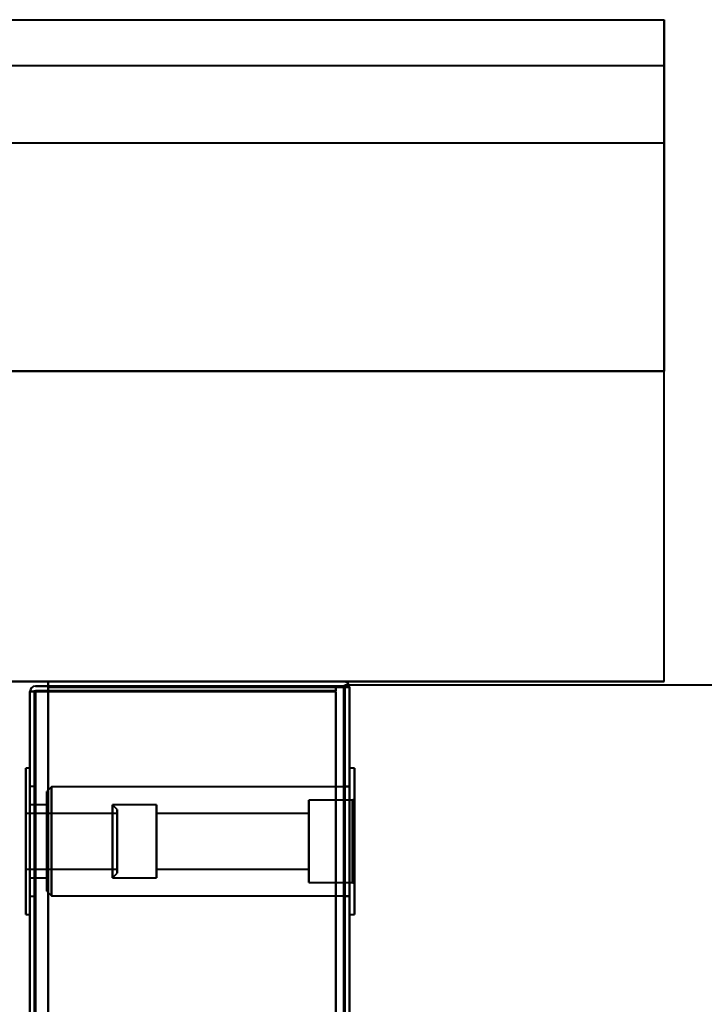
# Model space of a CAD drawing. Header units: millimetres. Extents: x -1442 to 3067, y -120 to 1171.
# Tile 65 of 66: x 419 to 494, y 1063 to 1171. Entities that reach past the tile are written whole.
import ezdxf

# ---------------------------------------------------------------- set-up
doc = ezdxf.new("R2010")
doc.units = ezdxf.units.MM
doc.layers.add('A-GENM', color=13, linetype='Continuous', lineweight=40)
doc.layers.add('G-IMPT', color=8, linetype='Continuous', lineweight=40)

# ---------------------------------------------------------------- blocks, each defined once
blk = doc.blocks.new('Nexa Toit - 1000-768948-Gauche')
at = {"layer": 'A-GENM'}
for p, q in [((-490, 1170.87), (490, 1170.87)), ((-490, 1170.87), (490, 1170.87)), ((490, 1157.37), (490, 1170.87)), ((490, 1170.87), (490, 1132.37)), ((-490, 1165.87), (490, 1165.87)), ((-490, 1165.87), (490, 1165.87)), ((490, 1132.37), (490, 1165.87)), ((490, 1165.87), (490, 1157.37)), ((-490, 1157.37), (490, 1157.37)), ((-490, 1157.37), (490, 1157.37)), ((490, 1132.37), (-490, 1132.37)), ((-490, 1132.37), (490, 1132.37)), ((-490, 1132.37), (490, 1132.37)), ((490, 1132.37), (-490, 1132.37)), ((490, 1098.37), (490, 1132.37)), ((490, 1098.37), (490, 1132.37)), ((-490, 1098.37), (490, 1098.37)), ((490, 1098.37), (-490, 1098.37))]:
    blk.add_line(p, q, dxfattribs=at)
blk = doc.blocks.new('Maintenance r21 - Maintenance r21-769076-Gauche')
at = {"layer": 'A-GENM'}
for p, q in [((455, 0), (455, 1098)), ((455, 1098), (455, 0)), ((455, 1098), (1321, 1098)), ((455, 1098), (1321, 1098))]:
    blk.add_line(p, q, dxfattribs=at)
blk = doc.blocks.new('NEXA 1500 CALQUES_dwg-769064-Gauche')
at = {"layer": 'G-IMPT'}
for p, q in [((420.5, 1097.27), (420.5, 129.47)), ((420.5, 1097.27), (420.5, 129.47)), ((421.1, 1097.27), (420.5, 1097.27)), ((420.5, 1097.27), (421.1, 1097.27)), ((421.1, 1097.27), (420.5, 1097.27)), ((420.5, 1097.27), (421.1, 1097.27)), ((420.5, 1097.27), (421.1, 1097.27)), ((421.1, 1097.27), (420.5, 1097.27)), ((420.5, 1097.27), (421.1, 1097.27)), ((421.1, 1097.27), (420.5, 1097.27)), ((455.5, 1097.77), (454.9, 1097.77)), ((455.5, 1097.77), (454.9, 1097.77)), ((454.9, 1097.77), (455.5, 1097.77)), ((454.9, 1097.77), (455.5, 1097.77)), ((455.5, 1097.77), (454.9, 1097.77)), ((454.9, 1097.77), (455.5, 1097.77)), ((454.9, 1097.77), (455.5, 1097.77)), ((455.5, 1097.77), (454.9, 1097.77)), ((455.5, 128.97), (455.5, 1097.77)), ((455.5, 128.97), (455.5, 1097.77)), ((420.5, 1088.87), (420.05, 1088.87)), ((420.5, 1088.87), (420.05, 1088.87)), ((420.05, 1088.87), (420.05, 1080.87)), ((420.05, 1088.87), (420.05, 1080.87)), ((420.05, 1072.87), (420.05, 1088.87)), ((420.05, 1080.87), (420.05, 1088.87)), ((420.05, 1072.87), (420.05, 1088.87)), ((420.05, 1080.87), (420.05, 1088.87)), ((420.5, 1088.87), (420.5, 1072.87)), ((420.5, 1088.87), (420.5, 1080.87)), ((420.5, 1088.87), (420.5, 1072.87)), ((420.5, 1088.87), (420.5, 1080.87)), ((420.5, 1080.87), (420.5, 1088.87)), ((420.5, 1080.87), (420.5, 1088.87)), ((456.05, 1088.87), (455.5, 1088.87)), ((456.05, 1088.87), (455.5, 1088.87)), ((455.5, 1072.87), (455.5, 1088.87)), ((455.5, 1080.87), (455.5, 1088.87)), ((455.5, 1072.87), (455.5, 1088.87)), ((455.5, 1080.87), (455.5, 1088.87)), ((455.5, 1088.87), (455.5, 1080.87)), ((455.5, 1088.87), (455.5, 1080.87)), ((456.05, 1080.87), (456.05, 1088.87)), ((456.05, 1080.87), (456.05, 1088.87)), ((456.05, 1088.87), (456.05, 1072.87)), ((456.05, 1088.87), (456.05, 1080.87)), ((456.05, 1088.87), (456.05, 1072.87)), ((456.05, 1088.87), (456.05, 1080.87)), ((421, 1086.87), (420.5, 1086.87)), ((421, 1086.87), (420.5, 1086.87)), ((420.5, 1080.87), (420.5, 1086.87)), ((420.5, 1074.87), (420.5, 1086.87)), ((420.5, 1074.87), (420.5, 1086.87)), ((420.5, 1086.87), (420.5, 1080.87)), ((420.5, 1086.87), (420.5, 1080.87)), ((420.5, 1086.87), (420.5, 1080.87)), ((421, 1080.87), (421, 1086.87)), ((421, 1080.87), (421, 1086.87)), ((421, 1086.87), (421, 1080.87)), ((421, 1086.87), (421, 1080.87)), ((422.85, 1086.85), (422.35, 1086.35)), ((422.85, 1086.85), (422.35, 1086.35)), ((422.35, 1086.35), (422.35, 1075.4)), ((422.35, 1086.35), (422.35, 1075.4)), ((422.35, 1086.35), (422.35, 1075.4)), ((422.35, 1086.35), (422.35, 1075.4)), ((422.35, 1075.4), (422.35, 1086.35)), ((422.35, 1075.4), (422.35, 1086.35)), ((422.35, 1075.4), (422.35, 1086.35)), ((422.35, 1075.4), (422.35, 1086.35)), ((455.5, 1086.85), (422.85, 1086.85)), ((455.5, 1086.85), (422.85, 1086.85)), ((422.85, 1086.85), (422.85, 1074.9)), ((422.85, 1086.85), (422.85, 1074.9)), ((422.85, 1086.85), (422.85, 1074.9)), ((422.85, 1086.85), (422.85, 1074.9)), ((422.85, 1074.9), (422.85, 1086.85)), ((422.85, 1074.9), (422.85, 1086.85)), ((422.85, 1074.9), (422.85, 1086.85)), ((422.85, 1074.9), (422.85, 1086.85)), ((455.5, 1086.87), (455, 1086.87)), ((455.5, 1086.87), (455, 1086.87)), ((455, 1086.87), (455, 1080.87)), ((455, 1086.87), (455, 1080.87)), ((455, 1080.87), (455, 1086.87)), ((455, 1080.87), (455, 1086.87)), ((455.5, 1080.87), (455.5, 1086.87)), ((455.5, 1080.87), (455.5, 1086.87)), ((455.5, 1086.85), (455.5, 1074.9)), ((455.5, 1086.85), (455.5, 1074.9)), ((455.5, 1086.85), (455.5, 1074.9)), ((455.5, 1086.85), (455.5, 1074.9)), ((455.85, 1085.37), (451.05, 1085.37)), ((455.85, 1085.37), (451.05, 1085.37)), ((451.05, 1080.87), (451.05, 1085.37)), ((451.05, 1080.87), (451.05, 1085.37)), ((451.05, 1085.37), (451.05, 1076.37)), ((451.05, 1085.37), (451.05, 1080.87)), ((451.05, 1085.37), (451.05, 1076.37)), ((451.05, 1085.37), (451.05, 1080.87)), ((456.05, 1085.57), (455.85, 1085.37)), ((456.05, 1085.57), (455.85, 1085.37)), ((455.85, 1076.37), (455.85, 1085.37)), ((455.85, 1076.37), (455.85, 1085.37)), ((455.85, 1076.37), (455.85, 1085.37)), ((455.85, 1076.37), (455.85, 1085.37)), ((455.85, 1085.37), (455.85, 1076.37)), ((455.85, 1085.37), (455.85, 1076.37)), ((455.85, 1085.37), (455.85, 1076.37)), ((455.85, 1085.37), (455.85, 1076.37)), ((456.05, 1076.17), (456.05, 1085.57)), ((456.05, 1076.17), (456.05, 1085.57)), ((456.05, 1076.17), (456.05, 1085.57)), ((456.05, 1076.17), (456.05, 1085.57)), ((456.05, 1085.57), (456.05, 1076.17)), ((456.05, 1085.57), (456.05, 1076.17)), ((456.05, 1085.57), (456.05, 1076.17)), ((456.05, 1085.57), (456.05, 1076.17)), ((430.05, 1083.92), (420.05, 1083.92)), ((430.05, 1083.92), (420.05, 1083.92)), ((420.05, 1083.92), (420.05, 1081.65)), ((420.05, 1083.92), (420.05, 1077.92)), ((420.05, 1080.1), (420.05, 1083.92)), ((420.05, 1080.1), (420.05, 1083.92)), ((422.35, 1084.87), (420.5, 1084.87)), ((422.35, 1084.87), (420.5, 1084.87)), ((420.5, 1077), (420.5, 1084.87)), ((420.5, 1077), (420.5, 1084.87)), ((420.5, 1084.87), (420.5, 1077)), ((420.5, 1084.87), (420.5, 1077)), ((420.5, 1076.87), (420.5, 1084.74)), ((420.5, 1076.87), (420.5, 1084.74)), ((420.5, 1084.74), (420.5, 1076.87)), ((420.5, 1084.74), (420.5, 1076.87)), ((422.35, 1076.87), (422.35, 1084.87)), ((422.35, 1076.87), (422.35, 1084.87)), ((422.35, 1084.87), (422.35, 1077)), ((422.35, 1076.87), (422.35, 1084.87)), ((422.35, 1076.87), (422.35, 1084.87)), ((422.35, 1084.87), (422.35, 1077)), ((422.35, 1084.87), (422.35, 1084.74)), ((422.35, 1084.74), (422.35, 1076.87)), ((422.35, 1084.74), (422.35, 1076.87)), ((434.35, 1084.87), (429.55, 1084.87)), ((434.35, 1084.87), (429.55, 1084.87)), ((430.05, 1084.37), (429.55, 1084.87)), ((430.05, 1084.37), (429.55, 1084.87)), ((429.55, 1084.87), (429.55, 1077)), ((429.55, 1084.87), (429.55, 1080.87)), ((429.55, 1077), (429.55, 1084.87)), ((429.55, 1080.87), (429.55, 1084.87)), ((429.55, 1084.74), (429.55, 1080.87)), ((429.55, 1084.74), (429.55, 1076.87)), ((429.55, 1080.87), (429.55, 1084.74)), ((429.55, 1076.87), (429.55, 1084.74)), ((430.05, 1084.37), (430.05, 1077.49)), ((430.05, 1084.37), (430.05, 1077.49)), ((430.05, 1077.49), (430.05, 1084.37)), ((430.05, 1077.49), (430.05, 1084.37)), ((430.05, 1084.26), (430.05, 1077.37)), ((430.05, 1084.26), (430.05, 1077.37)), ((430.05, 1077.37), (430.05, 1084.26)), ((430.05, 1077.37), (430.05, 1084.26)), ((430.05, 1083.92), (430.05, 1080.1)), ((430.05, 1083.92), (430.05, 1080.1)), ((430.05, 1081.65), (430.05, 1083.92)), ((430.05, 1077.92), (430.05, 1083.92)), ((434.35, 1084.74), (434.35, 1084.87)), ((434.35, 1077), (434.35, 1084.87)), ((434.35, 1077), (434.35, 1084.87)), ((434.35, 1084.87), (434.35, 1076.87)), ((434.35, 1084.87), (434.35, 1076.87)), ((434.35, 1084.87), (434.35, 1076.87)), ((434.35, 1084.87), (434.35, 1076.87)), ((434.35, 1076.87), (434.35, 1084.74)), ((434.35, 1076.87), (434.35, 1084.74)), ((451.05, 1083.92), (434.35, 1083.92)), ((451.05, 1083.92), (434.35, 1083.92)), ((434.35, 1077.82), (434.35, 1083.92)), ((434.35, 1077.82), (434.35, 1083.92)), ((434.35, 1077.82), (434.35, 1083.92)), ((434.35, 1077.82), (434.35, 1083.92)), ((434.35, 1083.92), (434.35, 1077.92)), ((434.35, 1083.92), (434.35, 1083.82)), ((434.35, 1083.92), (434.35, 1077.92)), ((451.05, 1077.92), (451.05, 1083.92)), ((451.05, 1083.82), (451.05, 1083.92)), ((451.05, 1077.92), (451.05, 1083.92)), ((451.05, 1083.92), (451.05, 1077.82)), ((451.05, 1083.92), (451.05, 1077.82)), ((451.05, 1083.92), (451.05, 1077.82)), ((451.05, 1083.92), (451.05, 1077.82)), ((420.05, 1083.82), (420.05, 1077.82)), ((420.05, 1083.82), (420.05, 1080.1)), ((430.05, 1077.82), (430.05, 1083.82)), ((430.05, 1080.1), (430.05, 1083.82)), ((434.35, 1083.82), (434.35, 1077.82)), ((434.35, 1083.82), (434.35, 1077.82)), ((451.05, 1077.82), (451.05, 1083.82)), ((451.05, 1077.82), (451.05, 1083.82)), ((420.05, 1081.65), (420.05, 1077.92)), ((420.05, 1077.82), (420.05, 1081.65)), ((420.05, 1077.82), (420.05, 1081.65)), ((420.05, 1080.87), (420.05, 1072.87)), ((420.05, 1080.87), (420.05, 1072.87)), ((420.05, 1072.87), (420.05, 1080.87)), ((420.05, 1072.87), (420.05, 1080.87)), ((420.5, 1074.87), (420.5, 1080.87)), ((420.5, 1080.87), (420.5, 1074.87)), ((420.5, 1080.87), (420.5, 1074.87)), ((420.5, 1080.87), (420.5, 1072.87)), ((420.5, 1080.87), (420.5, 1072.87)), ((420.5, 1072.87), (420.5, 1080.87)), ((420.5, 1072.87), (420.5, 1080.87)), ((421, 1074.87), (421, 1080.87)), ((421, 1074.87), (421, 1080.87)), ((421, 1080.87), (421, 1074.87)), ((421, 1080.87), (421, 1074.87)), ((429.55, 1080.87), (429.55, 1076.87)), ((429.55, 1080.87), (429.55, 1077)), ((429.55, 1076.87), (429.55, 1080.87)), ((429.55, 1077), (429.55, 1080.87)), ((430.05, 1081.65), (430.05, 1077.82)), ((430.05, 1081.65), (430.05, 1077.82)), ((430.05, 1077.92), (430.05, 1081.65)), ((451.05, 1076.37), (451.05, 1080.87)), ((451.05, 1076.37), (451.05, 1080.87)), ((451.05, 1080.87), (451.05, 1076.37)), ((451.05, 1080.87), (451.05, 1076.37)), ((455, 1080.87), (455, 1074.87)), ((455, 1080.87), (455, 1074.87)), ((455, 1074.87), (455, 1080.87)), ((455, 1074.87), (455, 1080.87)), ((455.5, 1074.87), (455.5, 1080.87)), ((455.5, 1074.87), (455.5, 1080.87)), ((455.5, 1072.87), (455.5, 1080.87)), ((455.5, 1072.87), (455.5, 1080.87)), ((455.5, 1080.87), (455.5, 1072.87)), ((455.5, 1080.87), (455.5, 1072.87)), ((456.05, 1072.87), (456.05, 1080.87)), ((456.05, 1072.87), (456.05, 1080.87)), ((456.05, 1080.87), (456.05, 1072.87)), ((456.05, 1080.87), (456.05, 1072.87)), ((420.05, 1080.1), (420.05, 1077.82)), ((430.05, 1077.82), (430.05, 1080.1)), ((420.05, 1077.82), (430.05, 1077.82)), ((420.05, 1077.82), (430.05, 1077.82)), ((434.35, 1077.92), (434.35, 1077.82)), ((434.35, 1077.82), (451.05, 1077.82)), ((434.35, 1077.82), (451.05, 1077.82)), ((451.05, 1077.82), (451.05, 1077.92)), ((420.5, 1076.87), (422.35, 1076.87)), ((420.5, 1076.87), (422.35, 1076.87)), ((422.35, 1077), (422.35, 1076.87)), ((429.55, 1076.87), (430.05, 1077.37)), ((429.55, 1076.87), (430.05, 1077.37)), ((429.55, 1076.87), (434.35, 1076.87)), ((429.55, 1076.87), (434.35, 1076.87)), ((434.35, 1076.87), (434.35, 1077)), ((451.05, 1076.37), (455.85, 1076.37)), ((451.05, 1076.37), (455.85, 1076.37)), ((455.85, 1076.37), (456.05, 1076.17)), ((455.85, 1076.37), (456.05, 1076.17)), ((422.35, 1075.4), (422.85, 1074.9)), ((422.35, 1075.4), (422.85, 1074.9)), ((420.5, 1074.87), (421, 1074.87)), ((420.5, 1074.87), (421, 1074.87)), ((422.85, 1074.9), (455.5, 1074.9)), ((422.85, 1074.9), (455.5, 1074.9)), ((455, 1074.87), (455.5, 1074.87)), ((455, 1074.87), (455.5, 1074.87)), ((420.05, 1072.87), (420.5, 1072.87)), ((420.05, 1072.87), (420.5, 1072.87)), ((455.5, 1072.87), (456.05, 1072.87)), ((455.5, 1072.87), (456.05, 1072.87))]:
    blk.add_line(p, q, dxfattribs=at)
at = {"layer": 'G-IMPT', "flags": 128}
for points in [[(422.5, 1097.87), (422.5, 1098), (422.5, 1098.12), (422.5, 1098.25), (422.5, 1098.37)], [(422.5, 1098.37), (430.6, 1098.37), (438.7, 1098.37), (446.8, 1098.37), (454.9, 1098.37)], [(454.9, 1098.37), (446.8, 1098.37), (438.7, 1098.37), (430.6, 1098.37), (422.5, 1098.37)], [(422.5, 1098.37), (422.5, 1098.25), (422.5, 1098.12), (422.5, 1098), (422.5, 1097.87)], [(422.5, 1097.87), (422.5, 1098), (422.5, 1098.12), (422.5, 1098.25), (422.5, 1098.37)], [(422.5, 1098.37), (422.5, 1098.25), (422.5, 1098.12), (422.5, 1098), (422.5, 1097.87)], [(422.5, 1098.37), (430.6, 1098.37), (438.7, 1098.37), (446.8, 1098.37), (454.9, 1098.37)], [(454.9, 1098.37), (446.8, 1098.37), (438.7, 1098.37), (430.6, 1098.37), (422.5, 1098.37)], [(422.5, 1098.37), (430.6, 1098.37), (438.7, 1098.37), (446.8, 1098.37), (454.9, 1098.37)], [(454.9, 1098.37), (446.8, 1098.37), (438.7, 1098.37), (430.6, 1098.37), (422.5, 1098.37)], [(422.5, 1097.87), (422.5, 1098), (422.5, 1098.12), (422.5, 1098.25), (422.5, 1098.37)], [(422.5, 1098.37), (422.5, 1098.25), (422.5, 1098.12), (422.5, 1098), (422.5, 1097.87)], [(454.9, 1098.37), (446.8, 1098.37), (438.7, 1098.37), (430.6, 1098.37), (422.5, 1098.37)], [(422.5, 1098.37), (422.5, 1098.25), (422.5, 1098.12), (422.5, 1098), (422.5, 1097.87)], [(422.5, 1097.87), (422.5, 1098), (422.5, 1098.12), (422.5, 1098.25), (422.5, 1098.37)], [(422.5, 1098.37), (430.6, 1098.37), (438.7, 1098.37), (446.8, 1098.37), (454.9, 1098.37)], [(421.05, 1097.32), (420.91, 1097.31), (420.77, 1097.3), (420.64, 1097.28), (420.5, 1097.27)], [(420.5, 1097.27), (420.64, 1097.28), (420.77, 1097.3), (420.91, 1097.31), (421.05, 1097.32)], [(420.5, 1097.27), (420.64, 1097.28), (420.77, 1097.3), (420.91, 1097.31), (421.05, 1097.32)], [(421.05, 1097.32), (420.91, 1097.31), (420.77, 1097.3), (420.64, 1097.28), (420.5, 1097.27)], [(420.5, 1097.27), (420.64, 1097.27), (420.77, 1097.27), (420.91, 1097.27), (421.05, 1097.27)], [(420.5, 129.47), (420.5, 371.42), (420.5, 613.37), (420.5, 855.32), (420.5, 1097.27)], [(421.05, 1097.27), (420.91, 1097.27), (420.77, 1097.27), (420.64, 1097.27), (420.5, 1097.27)], [(420.5, 1097.27), (420.5, 855.32), (420.5, 613.37), (420.5, 371.42), (420.5, 129.47)], [(420.5, 1097.27), (420.5, 855.32), (420.5, 613.37), (420.5, 371.42), (420.5, 129.47)], [(420.5, 129.47), (420.5, 371.42), (420.5, 613.37), (420.5, 855.32), (420.5, 1097.27)], [(420.5, 129.47), (420.5, 371.42), (420.5, 613.37), (420.5, 855.32), (420.5, 1097.27)], [(420.5, 1097.27), (420.5, 855.32), (420.5, 613.37), (420.5, 371.42), (420.5, 129.47)], [(420.5, 1097.27), (420.5, 855.32), (420.5, 613.37), (420.5, 371.42), (420.5, 129.47)], [(421.05, 1097.27), (420.91, 1097.27), (420.77, 1097.27), (420.64, 1097.27), (420.5, 1097.27)], [(420.5, 129.47), (420.5, 371.42), (420.5, 613.37), (420.5, 855.32), (420.5, 1097.27)], [(420.5, 1097.27), (420.64, 1097.27), (420.77, 1097.27), (420.91, 1097.27), (421.05, 1097.27)], [(421, 129.47), (421, 371.42), (421, 613.37), (421, 855.32), (421, 1097.27)], [(421, 1097.27), (421, 855.32), (421, 613.37), (421, 371.42), (421, 129.47)], [(421, 1097.27), (421, 855.32), (421, 613.37), (421, 371.42), (421, 129.47)], [(421, 129.47), (421, 371.42), (421, 613.37), (421, 855.32), (421, 1097.27)], [(454, 1097.37), (445.76, 1097.36), (437.52, 1097.35), (429.29, 1097.33), (421.05, 1097.32)], [(421.05, 1097.32), (429.29, 1097.33), (437.52, 1097.35), (445.76, 1097.36), (454, 1097.37)], [(421.05, 1097.32), (429.29, 1097.33), (437.52, 1097.35), (445.76, 1097.36), (454, 1097.37)], [(454, 1097.37), (445.76, 1097.36), (437.52, 1097.35), (429.29, 1097.33), (421.05, 1097.32)], [(421.05, 1097.27), (429.29, 1097.27), (437.52, 1097.27), (445.76, 1097.27), (454, 1097.27)], [(454, 1097.27), (445.76, 1097.27), (437.52, 1097.27), (429.29, 1097.27), (421.05, 1097.27)], [(454, 1097.27), (445.76, 1097.27), (437.52, 1097.27), (429.29, 1097.27), (421.05, 1097.27)], [(421.05, 1097.27), (429.29, 1097.27), (437.52, 1097.27), (445.76, 1097.27), (454, 1097.27)], [(421.1, 1097.87), (421.45, 1097.87), (421.8, 1097.87), (422.15, 1097.87), (422.5, 1097.87)], [(422.5, 1097.87), (422.15, 1097.87), (421.8, 1097.87), (421.45, 1097.87), (421.1, 1097.87)], [(421.1, 1097.87), (421.45, 1097.87), (421.8, 1097.87), (422.15, 1097.87), (422.5, 1097.87)], [(422.5, 1097.87), (422.15, 1097.87), (421.8, 1097.87), (421.45, 1097.87), (421.1, 1097.87)], [(422.5, 1097.87), (422.15, 1097.87), (421.8, 1097.87), (421.45, 1097.87), (421.1, 1097.87)], [(421.1, 1097.87), (421.45, 1097.87), (421.8, 1097.87), (422.15, 1097.87), (422.5, 1097.87)], [(422.5, 1097.87), (422.15, 1097.87), (421.8, 1097.87), (421.45, 1097.87), (421.1, 1097.87)], [(421.1, 1097.87), (421.45, 1097.87), (421.8, 1097.87), (422.15, 1097.87), (422.5, 1097.87)], [(421.1, 1097.37), (429.32, 1097.37), (437.55, 1097.37), (445.77, 1097.37), (454, 1097.37)], [(454, 1097.37), (445.77, 1097.37), (437.55, 1097.37), (429.32, 1097.37), (421.1, 1097.37)], [(421.1, 1097.37), (429.32, 1097.37), (437.55, 1097.37), (445.77, 1097.37), (454, 1097.37)], [(454, 1097.37), (445.77, 1097.37), (437.55, 1097.37), (429.32, 1097.37), (421.1, 1097.37)], [(421.1, 1097.27), (421.1, 855.32), (421.1, 613.37), (421.1, 371.42), (421.1, 129.47)], [(454, 1097.27), (445.77, 1097.27), (437.55, 1097.27), (429.32, 1097.27), (421.1, 1097.27)], [(421.1, 129.47), (421.1, 371.42), (421.1, 613.37), (421.1, 855.32), (421.1, 1097.27)], [(421.1, 1097.27), (421.45, 1097.27), (421.8, 1097.27), (422.15, 1097.27), (422.5, 1097.27)], [(421.1, 129.47), (421.1, 371.42), (421.1, 613.37), (421.1, 855.32), (421.1, 1097.27)], [(421.1, 1097.27), (429.32, 1097.27), (437.55, 1097.27), (445.77, 1097.27), (454, 1097.27)], [(422.5, 1097.27), (422.15, 1097.27), (421.8, 1097.27), (421.45, 1097.27), (421.1, 1097.27)], [(421.1, 1097.27), (421.1, 855.32), (421.1, 613.37), (421.1, 371.42), (421.1, 129.47)], [(422.5, 1097.27), (422.15, 1097.27), (421.8, 1097.27), (421.45, 1097.27), (421.1, 1097.27)], [(421.1, 1097.27), (421.1, 855.32), (421.1, 613.37), (421.1, 371.42), (421.1, 129.47)], [(421.1, 1097.27), (421.45, 1097.27), (421.8, 1097.27), (422.15, 1097.27), (422.5, 1097.27)], [(421.1, 129.47), (421.1, 371.42), (421.1, 613.37), (421.1, 855.32), (421.1, 1097.27)], [(421.1, 129.47), (421.1, 371.42), (421.1, 613.37), (421.1, 855.32), (421.1, 1097.27)], [(421.1, 1097.27), (429.32, 1097.27), (437.55, 1097.27), (445.77, 1097.27), (454, 1097.27)], [(421.1, 1097.27), (421.1, 855.32), (421.1, 613.37), (421.1, 371.42), (421.1, 129.47)], [(454, 1097.27), (445.77, 1097.27), (437.55, 1097.27), (429.32, 1097.27), (421.1, 1097.27)], [(421.1, 129.47), (421.1, 371.42), (421.1, 613.37), (421.1, 855.32), (421.1, 1097.27)], [(421.1, 1097.27), (421.45, 1097.27), (421.8, 1097.27), (422.15, 1097.27), (422.5, 1097.27)], [(421.1, 1097.27), (421.1, 855.32), (421.1, 613.37), (421.1, 371.42), (421.1, 129.47)], [(422.5, 1097.27), (422.15, 1097.27), (421.8, 1097.27), (421.45, 1097.27), (421.1, 1097.27)], [(422.5, 1097.27), (422.15, 1097.27), (421.8, 1097.27), (421.45, 1097.27), (421.1, 1097.27)], [(421.1, 1097.27), (421.1, 855.32), (421.1, 613.37), (421.1, 371.42), (421.1, 129.47)], [(421.1, 129.47), (421.1, 371.42), (421.1, 613.37), (421.1, 855.32), (421.1, 1097.27)], [(421.1, 1097.27), (421.45, 1097.27), (421.8, 1097.27), (422.15, 1097.27), (422.5, 1097.27)], [(422.5, 1097.87), (430.37, 1097.87), (438.25, 1097.87), (446.12, 1097.87), (454, 1097.87)], [(454.95, 1097.82), (446.84, 1097.83), (438.72, 1097.85), (430.61, 1097.86), (422.5, 1097.87)], [(454, 1097.87), (446.12, 1097.87), (438.25, 1097.87), (430.37, 1097.87), (422.5, 1097.87)], [(454, 1097.87), (446.12, 1097.87), (438.25, 1097.87), (430.37, 1097.87), (422.5, 1097.87)], [(422.5, 1097.87), (430.61, 1097.86), (438.72, 1097.85), (446.84, 1097.83), (454.95, 1097.82)], [(422.5, 1097.87), (430.37, 1097.87), (438.25, 1097.87), (446.12, 1097.87), (454, 1097.87)], [(422.5, 1097.87), (430.37, 1097.87), (438.25, 1097.87), (446.12, 1097.87), (454, 1097.87)], [(454, 1097.87), (446.12, 1097.87), (438.25, 1097.87), (430.37, 1097.87), (422.5, 1097.87)], [(422.5, 1097.87), (430.6, 1097.87), (438.7, 1097.87), (446.8, 1097.87), (454.9, 1097.87)], [(454.9, 1097.87), (446.8, 1097.87), (438.7, 1097.87), (430.6, 1097.87), (422.5, 1097.87)], [(422.5, 1097.87), (430.37, 1097.87), (438.25, 1097.87), (446.12, 1097.87), (454, 1097.87)], [(454, 1097.87), (446.12, 1097.87), (438.25, 1097.87), (430.37, 1097.87), (422.5, 1097.87)], [(422.5, 1097.87), (430.6, 1097.87), (438.7, 1097.87), (446.8, 1097.87), (454.9, 1097.87)], [(454.9, 1097.87), (446.8, 1097.87), (438.7, 1097.87), (430.6, 1097.87), (422.5, 1097.87)], [(422.5, 1097.87), (430.61, 1097.86), (438.72, 1097.85), (446.84, 1097.83), (454.95, 1097.82)], [(454.95, 1097.82), (446.84, 1097.83), (438.72, 1097.85), (430.61, 1097.86), (422.5, 1097.87)], [(422.5, 1097.27), (422.5, 1097.4), (422.5, 1097.52), (422.5, 1097.65), (422.5, 1097.77)], [(422.5, 1097.77), (422.5, 855.57), (422.5, 613.37), (422.5, 371.17), (422.5, 128.97)], [(454.9, 1097.77), (446.8, 1097.77), (438.7, 1097.77), (430.6, 1097.77), (422.5, 1097.77)], [(422.5, 1097.77), (422.5, 1097.65), (422.5, 1097.52), (422.5, 1097.4), (422.5, 1097.27)], [(422.5, 1097.77), (422.5, 1097.65), (422.5, 1097.52), (422.5, 1097.4), (422.5, 1097.27)], [(422.5, 128.97), (422.5, 371.17), (422.5, 613.37), (422.5, 855.57), (422.5, 1097.77)], [(422.5, 1097.27), (422.5, 1097.4), (422.5, 1097.52), (422.5, 1097.65), (422.5, 1097.77)], [(422.5, 1097.77), (430.6, 1097.77), (438.7, 1097.77), (446.8, 1097.77), (454.9, 1097.77)], [(454.9, 1097.77), (446.8, 1097.77), (438.7, 1097.77), (430.6, 1097.77), (422.5, 1097.77)], [(422.5, 1097.77), (430.61, 1097.77), (438.72, 1097.77), (446.84, 1097.77), (454.95, 1097.77)], [(422.5, 1097.77), (430.6, 1097.77), (438.7, 1097.77), (446.8, 1097.77), (454.9, 1097.77)], [(422.5, 128.97), (422.5, 371.17), (422.5, 613.37), (422.5, 855.57), (422.5, 1097.77)], [(454.9, 1097.77), (446.8, 1097.77), (438.7, 1097.77), (430.6, 1097.77), (422.5, 1097.77)], [(422.5, 1097.77), (422.5, 855.57), (422.5, 613.37), (422.5, 371.17), (422.5, 128.97)], [(454.95, 1097.77), (446.84, 1097.77), (438.72, 1097.77), (430.61, 1097.77), (422.5, 1097.77)], [(422.5, 1097.77), (430.6, 1097.77), (438.7, 1097.77), (446.8, 1097.77), (454.9, 1097.77)], [(422.5, 1097.27), (422.5, 1097.4), (422.5, 1097.52), (422.5, 1097.65), (422.5, 1097.77)], [(422.5, 1097.77), (430.6, 1097.77), (438.7, 1097.77), (446.8, 1097.77), (454.9, 1097.77)], [(454.9, 1097.77), (446.8, 1097.77), (438.7, 1097.77), (430.6, 1097.77), (422.5, 1097.77)], [(422.5, 1097.77), (422.5, 1097.65), (422.5, 1097.52), (422.5, 1097.4), (422.5, 1097.27)], [(454.95, 1097.77), (446.84, 1097.77), (438.72, 1097.77), (430.61, 1097.77), (422.5, 1097.77)], [(422.5, 1097.77), (430.6, 1097.77), (438.7, 1097.77), (446.8, 1097.77), (454.9, 1097.77)], [(422.5, 1097.77), (422.5, 1097.65), (422.5, 1097.52), (422.5, 1097.4), (422.5, 1097.27)], [(422.5, 968.67), (422.5, 1000.95), (422.5, 1033.22), (422.5, 1065.5), (422.5, 1097.77)], [(454.9, 1097.77), (446.8, 1097.77), (438.7, 1097.77), (430.6, 1097.77), (422.5, 1097.77)], [(422.5, 1097.77), (430.61, 1097.77), (438.72, 1097.77), (446.84, 1097.77), (454.95, 1097.77)], [(422.5, 1097.27), (422.5, 1097.4), (422.5, 1097.52), (422.5, 1097.65), (422.5, 1097.77)], [(422.5, 1097.77), (422.5, 1065.5), (422.5, 1033.22), (422.5, 1000.95), (422.5, 968.67)], [(422.5, 1097.77), (422.5, 1065.5), (422.5, 1033.22), (422.5, 1000.95), (422.5, 968.67)], [(454.9, 1097.77), (446.8, 1097.77), (438.7, 1097.77), (430.6, 1097.77), (422.5, 1097.77)], [(422.5, 968.67), (422.5, 1000.95), (422.5, 1033.22), (422.5, 1065.5), (422.5, 1097.77)], [(422.5, 1097.77), (430.6, 1097.77), (438.7, 1097.77), (446.8, 1097.77), (454.9, 1097.77)], [(422.5, 1097.27), (422.5, 855.32), (422.5, 613.37), (422.5, 371.42), (422.5, 129.47)], [(422.5, 129.47), (422.5, 371.42), (422.5, 613.37), (422.5, 855.32), (422.5, 1097.27)], [(454, 1097.27), (446.12, 1097.27), (438.25, 1097.27), (430.37, 1097.27), (422.5, 1097.27)], [(422.5, 129.47), (422.5, 371.42), (422.5, 613.37), (422.5, 855.32), (422.5, 1097.27)], [(422.5, 1097.27), (430.37, 1097.27), (438.25, 1097.27), (446.12, 1097.27), (454, 1097.27)], [(422.5, 1097.27), (422.5, 855.32), (422.5, 613.37), (422.5, 371.42), (422.5, 129.47)], [(422.5, 1097.27), (430.37, 1097.27), (438.25, 1097.27), (446.12, 1097.27), (454, 1097.27)], [(454, 1097.27), (446.12, 1097.27), (438.25, 1097.27), (430.37, 1097.27), (422.5, 1097.27)], [(422.5, 1097.27), (430.37, 1097.27), (438.25, 1097.27), (446.12, 1097.27), (454, 1097.27)], [(454, 1097.27), (446.12, 1097.27), (438.25, 1097.27), (430.37, 1097.27), (422.5, 1097.27)], [(422.5, 129.47), (422.5, 371.42), (422.5, 613.37), (422.5, 855.32), (422.5, 1097.27)], [(454, 1097.27), (446.12, 1097.27), (438.25, 1097.27), (430.37, 1097.27), (422.5, 1097.27)], [(422.5, 1097.27), (422.5, 855.32), (422.5, 613.37), (422.5, 371.42), (422.5, 129.47)], [(422.5, 1097.27), (430.37, 1097.27), (438.25, 1097.27), (446.12, 1097.27), (454, 1097.27)], [(422.5, 1097.27), (422.5, 855.32), (422.5, 613.37), (422.5, 371.42), (422.5, 129.47)], [(422.5, 129.47), (422.5, 371.42), (422.5, 613.37), (422.5, 855.32), (422.5, 1097.27)], [(454, 1097.87), (454, 1097.75), (454, 1097.62), (454, 1097.5), (454, 1097.37)], [(454, 1097.37), (454, 1097.5), (454, 1097.62), (454, 1097.75), (454, 1097.87)], [(454, 1097.87), (454, 1097.75), (454, 1097.62), (454, 1097.5), (454, 1097.37)], [(454, 1097.37), (454, 1097.5), (454, 1097.62), (454, 1097.75), (454, 1097.87)], [(454, 1097.37), (454, 1097.5), (454, 1097.62), (454, 1097.75), (454, 1097.87)], [(454, 1097.87), (454, 1097.75), (454, 1097.62), (454, 1097.5), (454, 1097.37)], [(454, 1097.37), (454, 1097.5), (454, 1097.62), (454, 1097.75), (454, 1097.87)], [(454, 1097.87), (454, 1097.75), (454, 1097.62), (454, 1097.5), (454, 1097.37)], [(454, 129.47), (454, 371.42), (454, 613.37), (454, 855.32), (454, 1097.27)], [(454, 1097.27), (454, 855.32), (454, 613.37), (454, 371.42), (454, 129.47)], [(454, 129.47), (454, 371.42), (454, 613.37), (454, 855.32), (454, 1097.27)], [(454, 1097.27), (454, 855.32), (454, 613.37), (454, 371.42), (454, 129.47)], [(454, 129.47), (454, 371.42), (454, 613.37), (454, 855.32), (454, 1097.27)], [(454, 1097.27), (454, 855.32), (454, 613.37), (454, 371.42), (454, 129.47)], [(454, 1097.27), (454, 855.32), (454, 613.37), (454, 371.42), (454, 129.47)], [(454, 129.47), (454, 371.42), (454, 613.37), (454, 855.32), (454, 1097.27)], [(454, 1097.27), (454, 855.32), (454, 613.37), (454, 371.42), (454, 129.47)], [(454, 129.47), (454, 371.42), (454, 613.37), (454, 855.32), (454, 1097.27)], [(454, 129.47), (454, 371.42), (454, 613.37), (454, 855.32), (454, 1097.27)], [(454, 1097.27), (454, 855.32), (454, 613.37), (454, 371.42), (454, 129.47)], [(454, 1097.27), (454, 855.32), (454, 613.37), (454, 371.42), (454, 129.47)], [(454, 129.47), (454, 371.42), (454, 613.37), (454, 855.32), (454, 1097.27)], [(454, 129.47), (454, 371.42), (454, 613.37), (454, 855.32), (454, 1097.27)], [(454, 1097.27), (454, 855.32), (454, 613.37), (454, 371.42), (454, 129.47)], [(454.9, 128.97), (454.9, 371.17), (454.9, 613.37), (454.9, 855.57), (454.9, 1097.77)], [(454.9, 1097.77), (454.9, 855.57), (454.9, 613.37), (454.9, 371.17), (454.9, 128.97)], [(454.9, 1097.77), (454.9, 855.57), (454.9, 613.37), (454.9, 371.17), (454.9, 128.97)], [(454.9, 128.97), (454.9, 371.17), (454.9, 613.37), (454.9, 855.57), (454.9, 1097.77)], [(454.9, 128.97), (454.9, 371.17), (454.9, 613.37), (454.9, 855.57), (454.9, 1097.77)], [(454.9, 1097.77), (454.9, 855.57), (454.9, 613.37), (454.9, 371.17), (454.9, 128.97)], [(454.9, 1097.77), (454.9, 855.57), (454.9, 613.37), (454.9, 371.17), (454.9, 128.97)], [(454.9, 128.97), (454.9, 371.17), (454.9, 613.37), (454.9, 855.57), (454.9, 1097.77)], [(454.9, 1097.77), (454.9, 855.57), (454.9, 613.37), (454.9, 371.17), (454.9, 128.97)], [(454.9, 128.97), (454.9, 371.17), (454.9, 613.37), (454.9, 855.57), (454.9, 1097.77)], [(454.9, 128.97), (454.9, 371.17), (454.9, 613.37), (454.9, 855.57), (454.9, 1097.77)], [(454.9, 1097.77), (454.9, 855.57), (454.9, 613.37), (454.9, 371.17), (454.9, 128.97)], [(455.5, 1097.77), (455.36, 1097.78), (455.22, 1097.8), (455.09, 1097.81), (454.95, 1097.82)], [(454.95, 1097.82), (455.09, 1097.81), (455.22, 1097.8), (455.36, 1097.78), (455.5, 1097.77)], [(454.95, 1097.82), (455.09, 1097.81), (455.22, 1097.8), (455.36, 1097.78), (455.5, 1097.77)], [(455.5, 1097.77), (455.36, 1097.78), (455.22, 1097.8), (455.09, 1097.81), (454.95, 1097.82)], [(454.95, 1097.77), (455.09, 1097.77), (455.22, 1097.77), (455.36, 1097.77), (455.5, 1097.77)], [(455.5, 1097.77), (455.36, 1097.77), (455.22, 1097.77), (455.09, 1097.77), (454.95, 1097.77)], [(455.5, 1097.77), (455.36, 1097.77), (455.22, 1097.77), (455.09, 1097.77), (454.95, 1097.77)], [(454.95, 1097.77), (455.09, 1097.77), (455.22, 1097.77), (455.36, 1097.77), (455.5, 1097.77)], [(455, 128.97), (455, 371.17), (455, 613.37), (455, 855.57), (455, 1097.77)], [(455, 1097.77), (455, 855.57), (455, 613.37), (455, 371.17), (455, 128.97)], [(455, 1097.77), (455, 855.57), (455, 613.37), (455, 371.17), (455, 128.97)], [(455, 128.97), (455, 371.17), (455, 613.37), (455, 855.57), (455, 1097.77)], [(455.5, 1097.77), (455.5, 855.57), (455.5, 613.37), (455.5, 371.17), (455.5, 128.97)], [(455.5, 128.97), (455.5, 371.17), (455.5, 613.37), (455.5, 855.57), (455.5, 1097.77)], [(455.5, 1097.77), (455.5, 855.57), (455.5, 613.37), (455.5, 371.17), (455.5, 128.97)], [(455.5, 128.97), (455.5, 371.17), (455.5, 613.37), (455.5, 855.57), (455.5, 1097.77)], [(455.5, 128.97), (455.5, 371.17), (455.5, 613.37), (455.5, 855.57), (455.5, 1097.77)], [(455.5, 1097.77), (455.5, 855.57), (455.5, 613.37), (455.5, 371.17), (455.5, 128.97)], [(455.5, 128.97), (455.5, 371.17), (455.5, 613.37), (455.5, 855.57), (455.5, 1097.77)], [(455.5, 1097.77), (455.5, 855.57), (455.5, 613.37), (455.5, 371.17), (455.5, 128.97)]]:
    blk.add_lwpolyline(points, dxfattribs=at)
at = {"layer": 'G-IMPT'}
for centre, start, end in [((454.9, 1097.77), 360, 90), ((454.9, 1097.77), 0, 90), ((454.9, 1097.77), 0, 90), ((454.9, 1097.77), 0, 90), ((454.9, 1097.77), 0, 90), ((454.9, 1097.77), 0, 90), ((454.9, 1097.77), 0, 90), ((454.9, 1097.77), 0, 90), ((421.1, 1097.27), 90, 180), ((421.1, 1097.27), 90, 180), ((421.1, 1097.27), 90, 180), ((421.1, 1097.27), 90, 180), ((421.1, 1097.27), 90, 180), ((421.1, 1097.27), 90, 180), ((421.1, 1097.27), 90, 180), ((421.1, 1097.27), 90, 180)]:
    blk.add_arc(centre, 0.6, start, end, dxfattribs=at)

msp = doc.modelspace()

# ---------------------------------------------------------------- block references
at = {"layer": 'A-GENM'}
for name in ['Nexa Toit - 1000-768948-Gauche', 'Maintenance r21 - Maintenance r21-769076-Gauche']:
    msp.add_blockref(name, (0, 0), dxfattribs=at)
at = {"layer": 'G-IMPT'}
msp.add_blockref('NEXA 1500 CALQUES_dwg-769064-Gauche', (0, 0), dxfattribs=at)

doc.saveas('drawing.dxf')
